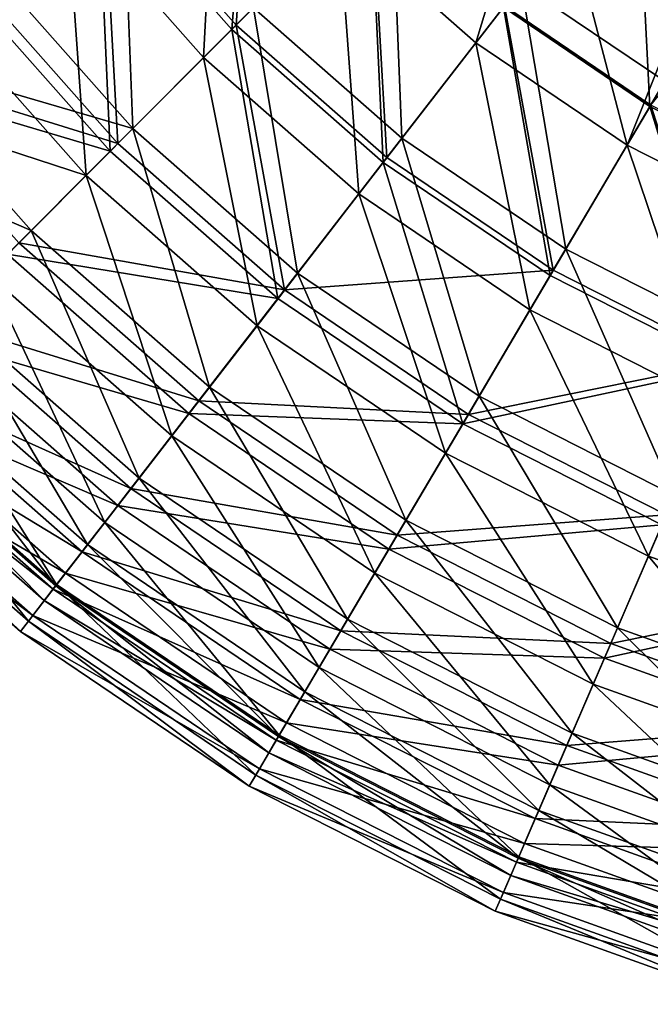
# Model space of a CAD drawing. Header units: millimetres. Extents: x 0 to 424, y 0 to 403.
# Tile 2 of 256: x 48 to 84, y 71 to 127. Entities that reach past the tile are written whole.
import ezdxf

# ---------------------------------------------------------------- set-up
doc = ezdxf.new("R2010")
doc.units = ezdxf.units.MM
doc.header["$LTSCALE"] = 25.4
doc.layers.get('0').update_dxf_attribs({"true_color": 0xff5454})

# ---------------------------------------------------------------- blocks, each defined once
blk = doc.blocks.new('VETRO-III-7641.STL')
at = {"color": 35, "true_color": 0x816c61}
mesh = blk.add_polyface(dxfattribs=at)
corners = [(-192.977, 234.158, 432.277), (-191.764, 249.6, 442.599), (-200.572, 242.747, 432.277), (-185.098, 242.061, 442.599)]
mesh.append_faces([[corners[k] for k in face] for face in [(0, 1, 2), (1, 0, 3)]], dxfattribs={"vtx0": -1, "color": 35})
mesh = blk.add_polyface(dxfattribs=at)
corners = [(-192.733, 234.404, 266.903), (-191.691, 249.656, 256.495), (-200.298, 242.959, 266.903), (-185.033, 242.126, 256.495)]
mesh.append_faces([[corners[k] for k in face] for face in [(0, 1, 2), (1, 0, 3)]], dxfattribs={"vtx0": -1, "color": 35})
mesh = blk.add_polyface(dxfattribs=at)
corners = [(-193.779, 248.032, 255.699), (-194.578, 232.553, 266.322), (-202.361, 241.354, 266.322), (-186.901, 240.253, 255.699)]
mesh.append_faces([[corners[k] for k in face] for face in [(0, 1, 2), (1, 0, 3)]], dxfattribs={"vtx0": -1, "color": 35})
mesh = blk.add_polyface(dxfattribs=at)
corners = [(-169.014, 246.442, 450.196), (-168.365, 231.205, 441.446), (-176.523, 236.732, 441.446), (-162.132, 241.78, 450.196)]
mesh.append_faces([[corners[k] for k in face] for face in [(0, 1, 2), (1, 0, 3)]], dxfattribs={"vtx0": -1, "color": 35})
mesh = blk.add_polyface(dxfattribs=at)
corners = [(-175.289, 245.953, 246.511), (-179.102, 233.398, 255.699), (-186.901, 240.253, 255.699)]
mesh.append_faces([[corners[k] for k in face] for face in [(0, 1, 2)]], dxfattribs={"color": 35})
mesh = blk.add_polyface(dxfattribs=at)
corners = [(-170.505, 227.574, 255.699), (-179.102, 233.398, 255.699), (-175.289, 245.953, 246.511)]
mesh.append_faces([[corners[k] for k in face] for face in [(0, 1, 2)]], dxfattribs={"color": 35})
mesh = blk.add_polyface(dxfattribs=at)
corners = [(-165.951, 238.976, 246.511), (-170.505, 227.574, 255.699), (-175.289, 245.953, 246.511)]
mesh.append_faces([[corners[k] for k in face] for face in [(0, 1, 2)]], dxfattribs={"color": 35})
mesh = blk.add_polyface(dxfattribs=at)
corners = [(-169.208, 229.774, 442.599), (-169.98, 245.193, 451.453), (-177.54, 235.418, 442.599), (-162.934, 240.419, 451.453)]
mesh.append_faces([[corners[k] for k in face] for face in [(0, 1, 2), (1, 0, 3)]], dxfattribs={"vtx0": -1, "color": 35})
mesh = blk.add_polyface(dxfattribs=at)
corners = [(-199.198, 243.816, 431.225), (-198.605, 228.514, 419.695), (-206.863, 237.852, 419.695), (-191.748, 235.391, 431.225)]
mesh.append_faces([[corners[k] for k in face] for face in [(0, 1, 2), (1, 0, 3)]], dxfattribs={"vtx0": -1, "color": 35})
mesh = blk.add_polyface(dxfattribs=at)
corners = [(-183.925, 243.238, 441.446), (-183.302, 227.966, 431.225), (-191.748, 235.391, 431.225), (-176.523, 236.732, 441.446)]
mesh.append_faces([[corners[k] for k in face] for face in [(0, 1, 2), (1, 0, 3)]], dxfattribs={"vtx0": -1, "color": 35})
mesh = blk.add_polyface(dxfattribs=at)
corners = [(-199.889, 227.226, 420.647), (-200.572, 242.747, 432.277), (-208.298, 236.736, 420.647), (-192.977, 234.158, 432.277)]
mesh.append_faces([[corners[k] for k in face] for face in [(0, 1, 2), (1, 0, 3)]], dxfattribs={"vtx0": -1, "color": 35})
mesh = blk.add_polyface(dxfattribs=at)
corners = [(-199.451, 227.666, 278.596), (-200.298, 242.959, 266.903), (-207.807, 237.117, 278.596), (-192.733, 234.404, 266.903)]
mesh.append_faces([[corners[k] for k in face] for face in [(0, 1, 2), (1, 0, 3)]], dxfattribs={"vtx0": -1, "color": 35})
mesh = blk.add_polyface(dxfattribs=at)
corners = [(-184.367, 226.589, 432.277), (-185.098, 242.061, 442.599), (-192.977, 234.158, 432.277), (-177.54, 235.418, 442.599)]
mesh.append_faces([[corners[k] for k in face] for face in [(0, 1, 2), (1, 0, 3)]], dxfattribs={"vtx0": -1, "color": 35})
mesh = blk.add_polyface(dxfattribs=at)
corners = [(-184.155, 226.863, 266.903), (-185.033, 242.126, 256.495), (-192.733, 234.404, 266.903), (-177.483, 235.49, 256.495)]
mesh.append_faces([[corners[k] for k in face] for face in [(0, 1, 2), (1, 0, 3)]], dxfattribs={"vtx0": -1, "color": 35})
mesh = blk.add_polyface(dxfattribs=at)
corners = [(-202.361, 241.354, 266.322), (-201.263, 225.848, 278.216), (-209.833, 235.541, 278.216), (-194.578, 232.553, 266.322)]
mesh.append_faces([[corners[k] for k in face] for face in [(0, 1, 2), (1, 0, 3)]], dxfattribs={"vtx0": -1, "color": 35})
mesh = blk.add_polyface(dxfattribs=at)
corners = [(-186.901, 240.253, 255.699), (-185.754, 224.796, 266.322), (-194.578, 232.553, 266.322), (-179.102, 233.398, 255.699)]
mesh.append_faces([[corners[k] for k in face] for face in [(0, 1, 2), (1, 0, 3)]], dxfattribs={"vtx0": -1, "color": 35})
mesh = blk.add_polyface(dxfattribs=at)
corners = [(-160.235, 225.218, 442.599), (-162.934, 240.419, 451.453), (-169.208, 229.774, 442.599), (-155.345, 236.567, 451.453)]
mesh.append_faces([[corners[k] for k in face] for face in [(0, 1, 2), (1, 0, 3)]], dxfattribs={"vtx0": -1, "color": 35})
mesh = blk.add_polyface(dxfattribs=at)
corners = [(-161.403, 239.383, 247.538), (-177.483, 235.49, 256.495), (-169.162, 229.853, 256.495)]
mesh.append_faces([[corners[k] for k in face] for face in [(0, 1, 2)]], dxfattribs={"color": 35})
mesh = blk.add_polyface(dxfattribs=at)
corners = [(-161.246, 222.873, 255.699), (-170.505, 227.574, 255.699), (-165.951, 238.976, 246.511)]
mesh.append_faces([[corners[k] for k in face] for face in [(0, 1, 2)]], dxfattribs={"color": 35})
mesh = blk.add_polyface(dxfattribs=at)
corners = [(-213.326, 232.823, 407.039), (-198.605, 228.514, 419.695), (-204.387, 222.715, 407.039), (-206.863, 237.852, 419.695)]
mesh.append_faces([[corners[k] for k in face] for face in [(0, 1, 2), (1, 0, 3)]], dxfattribs={"vtx0": -1, "color": 35})
mesh = blk.add_polyface(dxfattribs=at)
corners = [(-199.451, 227.666, 278.596), (-214.1, 232.221, 291.389), (-205.08, 222.02, 291.389), (-207.807, 237.117, 278.596)]
mesh.append_faces([[corners[k] for k in face] for face in [(0, 1, 2), (1, 0, 3)]], dxfattribs={"vtx0": -1, "color": 35})
mesh = blk.add_polyface(dxfattribs=at)
corners = [(-199.889, 227.226, 420.647), (-214.822, 231.66, 407.889), (-205.725, 221.373, 407.889), (-208.298, 236.736, 420.647)]
mesh.append_faces([[corners[k] for k in face] for face in [(0, 1, 2), (1, 0, 3)]], dxfattribs={"vtx0": -1, "color": 35})
mesh = blk.add_polyface(dxfattribs=at)
corners = [(-176.523, 236.732, 441.446), (-173.991, 221.659, 431.225), (-183.302, 227.966, 431.225), (-168.365, 231.205, 441.446)]
mesh.append_faces([[corners[k] for k in face] for face in [(0, 1, 2), (1, 0, 3)]], dxfattribs={"vtx0": -1, "color": 35})
mesh = blk.add_polyface(dxfattribs=at)
corners = [(-216.08, 230.68, 291.195), (-201.263, 225.848, 278.216), (-206.851, 220.243, 291.195), (-209.833, 235.541, 278.216)]
mesh.append_faces([[corners[k] for k in face] for face in [(0, 1, 2), (1, 0, 3)]], dxfattribs={"vtx0": -1, "color": 35})
mesh = blk.add_polyface(dxfattribs=at)
corners = [(-191.748, 235.391, 431.225), (-189.243, 220.284, 419.695), (-198.605, 228.514, 419.695), (-183.302, 227.966, 431.225)]
mesh.append_faces([[corners[k] for k in face] for face in [(0, 1, 2), (1, 0, 3)]], dxfattribs={"vtx0": -1, "color": 35})
mesh = blk.add_polyface(dxfattribs=at)
corners = [(-174.875, 220.16, 432.277), (-177.54, 235.418, 442.599), (-184.367, 226.589, 432.277), (-169.208, 229.774, 442.599)]
mesh.append_faces([[corners[k] for k in face] for face in [(0, 1, 2), (1, 0, 3)]], dxfattribs={"vtx0": -1, "color": 35})
mesh = blk.add_polyface(dxfattribs=at)
corners = [(-174.699, 220.458, 266.903), (-177.483, 235.49, 256.495), (-184.155, 226.863, 266.903), (-169.162, 229.853, 256.495)]
mesh.append_faces([[corners[k] for k in face] for face in [(0, 1, 2), (1, 0, 3)]], dxfattribs={"vtx0": -1, "color": 35})
mesh = blk.add_polyface(dxfattribs=at)
corners = [(-190.355, 218.846, 420.647), (-192.977, 234.158, 432.277), (-199.889, 227.226, 420.647), (-184.367, 226.589, 432.277)]
mesh.append_faces([[corners[k] for k in face] for face in [(0, 1, 2), (1, 0, 3)]], dxfattribs={"vtx0": -1, "color": 35})
mesh = blk.add_polyface(dxfattribs=at)
corners = [(-189.975, 219.337, 278.596), (-192.733, 234.404, 266.903), (-199.451, 227.666, 278.596), (-184.155, 226.863, 266.903)]
mesh.append_faces([[corners[k] for k in face] for face in [(0, 1, 2), (1, 0, 3)]], dxfattribs={"vtx0": -1, "color": 35})
mesh = blk.add_polyface(dxfattribs=at)
corners = [(-179.102, 233.398, 255.699), (-176.026, 218.206, 266.322), (-185.754, 224.796, 266.322), (-170.505, 227.574, 255.699)]
mesh.append_faces([[corners[k] for k in face] for face in [(0, 1, 2), (1, 0, 3)]], dxfattribs={"vtx0": -1, "color": 35})
mesh = blk.add_polyface(dxfattribs=at)
corners = [(-218.485, 228.809, 393.455), (-204.387, 222.715, 407.039), (-209.003, 218.086, 393.455), (-213.326, 232.823, 407.039)]
mesh.append_faces([[corners[k] for k in face] for face in [(0, 1, 2), (1, 0, 3)]], dxfattribs={"vtx0": -1, "color": 35})
mesh = blk.add_polyface(dxfattribs=at)
corners = [(-194.578, 232.553, 266.322), (-191.545, 217.306, 278.216), (-201.263, 225.848, 278.216), (-185.754, 224.796, 266.322)]
mesh.append_faces([[corners[k] for k in face] for face in [(0, 1, 2), (1, 0, 3)]], dxfattribs={"vtx0": -1, "color": 35})
mesh = blk.add_polyface(dxfattribs=at)
corners = [(-168.365, 231.205, 441.446), (-163.963, 216.568, 431.225), (-173.991, 221.659, 431.225), (-159.578, 226.744, 441.446)]
mesh.append_faces([[corners[k] for k in face] for face in [(0, 1, 2), (1, 0, 3)]], dxfattribs={"vtx0": -1, "color": 35})
mesh = blk.add_polyface(dxfattribs=at)
corners = [(-164.652, 214.97, 432.277), (-169.208, 229.774, 442.599), (-174.875, 220.16, 432.277), (-160.235, 225.218, 442.599)]
mesh.append_faces([[corners[k] for k in face] for face in [(0, 1, 2), (1, 0, 3)]], dxfattribs={"vtx0": -1, "color": 35})
mesh = blk.add_polyface(dxfattribs=at)
corners = [(-164.515, 215.288, 266.903), (-169.162, 229.853, 256.495), (-174.699, 220.458, 266.903), (-160.199, 225.303, 256.495)]
mesh.append_faces([[corners[k] for k in face] for face in [(0, 1, 2), (1, 0, 3)]], dxfattribs={"vtx0": -1, "color": 35})
mesh = blk.add_polyface(dxfattribs=at)
corners = [(-198.605, 228.514, 419.695), (-194.252, 213.806, 407.039), (-204.387, 222.715, 407.039), (-189.243, 220.284, 419.695)]
mesh.append_faces([[corners[k] for k in face] for face in [(0, 1, 2), (1, 0, 3)]], dxfattribs={"vtx0": -1, "color": 35})
mesh = blk.add_polyface(dxfattribs=at)
corners = [(-183.302, 227.966, 431.225), (-178.922, 213.293, 419.695), (-189.243, 220.284, 419.695), (-173.991, 221.659, 431.225)]
mesh.append_faces([[corners[k] for k in face] for face in [(0, 1, 2), (1, 0, 3)]], dxfattribs={"vtx0": -1, "color": 35})
mesh = blk.add_polyface(dxfattribs=at)
corners = [(-205.08, 222.02, 291.389), (-189.975, 219.337, 278.596), (-199.451, 227.666, 278.596), (-194.852, 213.03, 291.389)]
mesh.append_faces([[corners[k] for k in face] for face in [(0, 1, 2), (1, 0, 3)]], dxfattribs={"vtx0": -1, "color": 35})
mesh = blk.add_polyface(dxfattribs=at)
corners = [(-170.505, 227.574, 255.699), (-165.55, 212.888, 266.322), (-176.026, 218.206, 266.322), (-161.246, 222.873, 255.699)]
mesh.append_faces([[corners[k] for k in face] for face in [(0, 1, 2), (1, 0, 3)]], dxfattribs={"vtx0": -1, "color": 35})
mesh = blk.add_polyface(dxfattribs=at)
corners = [(-190.355, 218.846, 420.647), (-205.725, 221.373, 407.889), (-195.412, 212.307, 407.889), (-199.889, 227.226, 420.647)]
mesh.append_faces([[corners[k] for k in face] for face in [(0, 1, 2), (1, 0, 3)]], dxfattribs={"vtx0": -1, "color": 35})
mesh = blk.add_polyface(dxfattribs=at)
corners = [(-189.975, 219.337, 278.596), (-174.699, 220.458, 266.903), (-184.155, 226.863, 266.903), (-179.53, 212.261, 278.596)]
mesh.append_faces([[corners[k] for k in face] for face in [(0, 1, 2), (1, 0, 3)]], dxfattribs={"vtx0": -1, "color": 35})
mesh = blk.add_polyface(dxfattribs=at)
corners = [(-179.846, 211.726, 420.647), (-184.367, 226.589, 432.277), (-190.355, 218.846, 420.647), (-174.875, 220.16, 432.277)]
mesh.append_faces([[corners[k] for k in face] for face in [(0, 1, 2), (1, 0, 3)]], dxfattribs={"vtx0": -1, "color": 35})
mesh = blk.add_polyface(dxfattribs=at)
corners = [(-196.387, 211.046, 291.195), (-201.263, 225.848, 278.216), (-191.545, 217.306, 278.216), (-206.851, 220.243, 291.195)]
mesh.append_faces([[corners[k] for k in face] for face in [(0, 1, 2), (1, 0, 3)]], dxfattribs={"vtx0": -1, "color": 35})
mesh = blk.add_polyface(dxfattribs=at)
corners = [(-180.834, 210.05, 278.216), (-185.754, 224.796, 266.322), (-176.026, 218.206, 266.322), (-191.545, 217.306, 278.216)]
mesh.append_faces([[corners[k] for k in face] for face in [(0, 1, 2), (1, 0, 3)]], dxfattribs={"vtx0": -1, "color": 35})
mesh = blk.add_polyface(dxfattribs=at)
corners = [(-204.387, 222.715, 407.039), (-198.251, 208.635, 393.455), (-209.003, 218.086, 393.455), (-194.252, 213.806, 407.039)]
mesh.append_faces([[corners[k] for k in face] for face in [(0, 1, 2), (1, 0, 3)]], dxfattribs={"vtx0": -1, "color": 35})
mesh = blk.add_polyface(dxfattribs=at)
corners = [(-209.532, 217.555, 305.082), (-194.852, 213.03, 291.389), (-205.08, 222.02, 291.389), (-198.71, 208.042, 305.082)]
mesh.append_faces([[corners[k] for k in face] for face in [(0, 1, 2), (1, 0, 3)]], dxfattribs={"vtx0": -1, "color": 35})
mesh = blk.add_polyface(dxfattribs=at)
corners = [(-195.412, 212.307, 407.889), (-210.396, 216.688, 394.202), (-199.458, 207.074, 394.202), (-205.725, 221.373, 407.889)]
mesh.append_faces([[corners[k] for k in face] for face in [(0, 1, 2), (1, 0, 3)]], dxfattribs={"vtx0": -1, "color": 35})
mesh = blk.add_polyface(dxfattribs=at)
corners = [(-173.991, 221.659, 431.225), (-167.807, 207.65, 419.695), (-178.922, 213.293, 419.695), (-163.963, 216.568, 431.225)]
mesh.append_faces([[corners[k] for k in face] for face in [(0, 1, 2), (1, 0, 3)]], dxfattribs={"vtx0": -1, "color": 35})
mesh = blk.add_polyface(dxfattribs=at)
corners = [(-200.203, 206.111, 305.057), (-206.851, 220.243, 291.195), (-196.387, 211.046, 291.195), (-211.256, 215.826, 305.057)]
mesh.append_faces([[corners[k] for k in face] for face in [(0, 1, 2), (1, 0, 3)]], dxfattribs={"vtx0": -1, "color": 35})
mesh = blk.add_polyface(dxfattribs=at)
corners = [(-189.243, 220.284, 419.695), (-183.08, 206.238, 407.039), (-194.252, 213.806, 407.039), (-178.922, 213.293, 419.695)]
mesh.append_faces([[corners[k] for k in face] for face in [(0, 1, 2), (1, 0, 3)]], dxfattribs={"vtx0": -1, "color": 35})
mesh = blk.add_polyface(dxfattribs=at)
corners = [(-164.652, 214.97, 432.277), (-179.846, 211.726, 420.647), (-168.527, 205.98, 420.647), (-174.875, 220.16, 432.277)]
mesh.append_faces([[corners[k] for k in face] for face in [(0, 1, 2), (1, 0, 3)]], dxfattribs={"vtx0": -1, "color": 35})
mesh = blk.add_polyface(dxfattribs=at)
corners = [(-179.53, 212.261, 278.596), (-164.515, 215.288, 266.903), (-174.699, 220.458, 266.903), (-168.281, 206.551, 278.596)]
mesh.append_faces([[corners[k] for k in face] for face in [(0, 1, 2), (1, 0, 3)]], dxfattribs={"vtx0": -1, "color": 35})
mesh = blk.add_polyface(dxfattribs=at)
corners = [(-194.852, 213.03, 291.389), (-179.53, 212.261, 278.596), (-189.975, 219.337, 278.596), (-183.579, 205.393, 291.389)]
mesh.append_faces([[corners[k] for k in face] for face in [(0, 1, 2), (1, 0, 3)]], dxfattribs={"vtx0": -1, "color": 35})
mesh = blk.add_polyface(dxfattribs=at)
corners = [(-179.846, 211.726, 420.647), (-195.412, 212.307, 407.889), (-184.043, 204.605, 407.889), (-190.355, 218.846, 420.647)]
mesh.append_faces([[corners[k] for k in face] for face in [(0, 1, 2), (1, 0, 3)]], dxfattribs={"vtx0": -1, "color": 35})
mesh = blk.add_polyface(dxfattribs=at)
corners = [(-209.003, 218.086, 393.455), (-201.176, 204.852, 379.159), (-212.379, 214.699, 379.159), (-198.251, 208.635, 393.455)]
mesh.append_faces([[corners[k] for k in face] for face in [(0, 1, 2), (1, 0, 3)]], dxfattribs={"vtx0": -1, "color": 35})
mesh = blk.add_polyface(dxfattribs=at)
corners = [(-169.297, 204.193, 278.216), (-176.026, 218.206, 266.322), (-165.55, 212.888, 266.322), (-180.834, 210.05, 278.216)]
mesh.append_faces([[corners[k] for k in face] for face in [(0, 1, 2), (1, 0, 3)]], dxfattribs={"vtx0": -1, "color": 35})
mesh = blk.add_polyface(dxfattribs=at)
corners = [(-212.737, 214.34, 319.457), (-198.71, 208.042, 305.082), (-209.532, 217.555, 305.082), (-201.486, 204.451, 319.457)]
mesh.append_faces([[corners[k] for k in face] for face in [(0, 1, 2), (1, 0, 3)]], dxfattribs={"vtx0": -1, "color": 35})
mesh = blk.add_polyface(dxfattribs=at)
corners = [(-184.852, 203.232, 291.195), (-191.545, 217.306, 278.216), (-180.834, 210.05, 278.216), (-196.387, 211.046, 291.195)]
mesh.append_faces([[corners[k] for k in face] for face in [(0, 1, 2), (1, 0, 3)]], dxfattribs={"vtx0": -1, "color": 35})
mesh = blk.add_polyface(dxfattribs=at)
corners = [(-199.458, 207.074, 394.202), (-213.828, 213.246, 379.799), (-202.432, 203.229, 379.799), (-210.396, 216.688, 394.202)]
mesh.append_faces([[corners[k] for k in face] for face in [(0, 1, 2), (1, 0, 3)]], dxfattribs={"vtx0": -1, "color": 35})
mesh = blk.add_polyface(dxfattribs=at)
corners = [(-202.935, 202.578, 319.588), (-211.256, 215.826, 305.057), (-200.203, 206.111, 305.057), (-214.409, 212.663, 319.588)]
mesh.append_faces([[corners[k] for k in face] for face in [(0, 1, 2), (1, 0, 3)]], dxfattribs={"vtx0": -1, "color": 35})
mesh = blk.add_polyface(dxfattribs=at)
corners = [(-212.379, 214.699, 379.159), (-202.982, 202.517, 364.376), (-214.463, 212.609, 364.376), (-201.176, 204.852, 379.159)]
mesh.append_faces([[corners[k] for k in face] for face in [(0, 1, 2), (1, 0, 3)]], dxfattribs={"vtx0": -1, "color": 35})
mesh = blk.add_polyface(dxfattribs=at)
corners = [(-214.644, 212.428, 334.288), (-201.486, 204.451, 319.457), (-212.737, 214.34, 319.457), (-203.138, 202.315, 334.288)]
mesh.append_faces([[corners[k] for k in face] for face in [(0, 1, 2), (1, 0, 3)]], dxfattribs={"vtx0": -1, "color": 35})
mesh = blk.add_polyface(dxfattribs=at)
corners = [(-194.252, 213.806, 407.039), (-186.4, 200.606, 393.455), (-198.251, 208.635, 393.455), (-183.08, 206.238, 407.039)]
mesh.append_faces([[corners[k] for k in face] for face in [(0, 1, 2), (1, 0, 3)]], dxfattribs={"vtx0": -1, "color": 35})
mesh = blk.add_polyface(dxfattribs=at)
corners = [(-202.432, 203.229, 379.799), (-215.968, 211.099, 364.903), (-204.286, 200.831, 364.903), (-213.828, 213.246, 379.799)]
mesh.append_faces([[corners[k] for k in face] for face in [(0, 1, 2), (1, 0, 3)]], dxfattribs={"vtx0": -1, "color": 35})
mesh = blk.add_polyface(dxfattribs=at)
corners = [(-198.71, 208.042, 305.082), (-183.579, 205.393, 291.389), (-194.852, 213.03, 291.389), (-186.78, 199.96, 305.082)]
mesh.append_faces([[corners[k] for k in face] for face in [(0, 1, 2), (1, 0, 3)]], dxfattribs={"vtx0": -1, "color": 35})
mesh = blk.add_polyface(dxfattribs=at)
corners = [(-178.922, 213.293, 419.695), (-171.048, 200.13, 407.039), (-183.08, 206.238, 407.039), (-167.807, 207.65, 419.695)]
mesh.append_faces([[corners[k] for k in face] for face in [(0, 1, 2), (1, 0, 3)]], dxfattribs={"vtx0": -1, "color": 35})
mesh = blk.add_polyface(dxfattribs=at)
corners = [(-157.117, 199.829, 278.216), (-165.55, 212.888, 266.322), (-154.489, 208.924, 266.322), (-169.297, 204.193, 278.216)]
mesh.append_faces([[corners[k] for k in face] for face in [(0, 1, 2), (1, 0, 3)]], dxfattribs={"vtx0": -1, "color": 35})
mesh = blk.add_polyface(dxfattribs=at)
corners = [(-204.54, 200.503, 334.561), (-214.409, 212.663, 319.588), (-202.935, 202.578, 319.588), (-216.261, 210.806, 334.561)]
mesh.append_faces([[corners[k] for k in face] for face in [(0, 1, 2), (1, 0, 3)]], dxfattribs={"vtx0": -1, "color": 35})
mesh = blk.add_polyface(dxfattribs=at)
corners = [(-214.463, 212.609, 364.376), (-203.64, 201.667, 349.34), (-215.222, 211.848, 349.34), (-202.982, 202.517, 364.376)]
mesh.append_faces([[corners[k] for k in face] for face in [(0, 1, 2), (1, 0, 3)]], dxfattribs={"vtx0": -1, "color": 35})
mesh = blk.add_polyface(dxfattribs=at)
corners = [(-215.222, 211.848, 349.34), (-203.138, 202.315, 334.288), (-214.644, 212.428, 334.288), (-203.64, 201.667, 349.34)]
mesh.append_faces([[corners[k] for k in face] for face in [(0, 1, 2), (1, 0, 3)]], dxfattribs={"vtx0": -1, "color": 35})
mesh = blk.add_polyface(dxfattribs=at)
corners = [(-184.043, 204.605, 407.889), (-199.458, 207.074, 394.202), (-187.402, 198.906, 394.202), (-195.412, 212.307, 407.889)]
mesh.append_faces([[corners[k] for k in face] for face in [(0, 1, 2), (1, 0, 3)]], dxfattribs={"vtx0": -1, "color": 35})
mesh = blk.add_polyface(dxfattribs=at)
corners = [(-183.579, 205.393, 291.389), (-168.281, 206.551, 278.596), (-179.53, 212.261, 278.596), (-171.437, 199.229, 291.389)]
mesh.append_faces([[corners[k] for k in face] for face in [(0, 1, 2), (1, 0, 3)]], dxfattribs={"vtx0": -1, "color": 35})
mesh = blk.add_polyface(dxfattribs=at)
corners = [(-168.527, 205.98, 420.647), (-184.043, 204.605, 407.889), (-171.798, 198.389, 407.889), (-179.846, 211.726, 420.647)]
mesh.append_faces([[corners[k] for k in face] for face in [(0, 1, 2), (1, 0, 3)]], dxfattribs={"vtx0": -1, "color": 35})
mesh = blk.add_polyface(dxfattribs=at)
corners = [(-204.286, 200.831, 364.903), (-216.783, 210.282, 349.745), (-204.992, 199.918, 349.745), (-215.968, 211.099, 364.903)]
mesh.append_faces([[corners[k] for k in face] for face in [(0, 1, 2), (1, 0, 3)]], dxfattribs={"vtx0": -1, "color": 35})
mesh = blk.add_polyface(dxfattribs=at)
corners = [(-204.992, 199.918, 349.745), (-216.261, 210.806, 334.561), (-204.54, 200.503, 334.561), (-216.783, 210.282, 349.745)]
mesh.append_faces([[corners[k] for k in face] for face in [(0, 1, 2), (1, 0, 3)]], dxfattribs={"vtx0": -1, "color": 35})
mesh = blk.add_polyface(dxfattribs=at)
corners = [(-188.02, 197.857, 305.057), (-196.387, 211.046, 291.195), (-184.852, 203.232, 291.195), (-200.203, 206.111, 305.057)]
mesh.append_faces([[corners[k] for k in face] for face in [(0, 1, 2), (1, 0, 3)]], dxfattribs={"vtx0": -1, "color": 35})
mesh = blk.add_polyface(dxfattribs=at)
corners = [(-172.43, 196.925, 291.195), (-180.834, 210.05, 278.216), (-169.297, 204.193, 278.216), (-184.852, 203.232, 291.195)]
mesh.append_faces([[corners[k] for k in face] for face in [(0, 1, 2), (1, 0, 3)]], dxfattribs={"vtx0": -1, "color": 35})
mesh = blk.add_polyface(dxfattribs=at)
corners = [(-198.251, 208.635, 393.455), (-188.828, 196.487, 379.159), (-201.176, 204.852, 379.159), (-186.4, 200.606, 393.455)]
mesh.append_faces([[corners[k] for k in face] for face in [(0, 1, 2), (1, 0, 3)]], dxfattribs={"vtx0": -1, "color": 35})
mesh = blk.add_polyface(dxfattribs=at)
corners = [(-201.486, 204.451, 319.457), (-186.78, 199.96, 305.082), (-198.71, 208.042, 305.082), (-189.085, 196.05, 319.457)]
mesh.append_faces([[corners[k] for k in face] for face in [(0, 1, 2), (1, 0, 3)]], dxfattribs={"vtx0": -1, "color": 35})
mesh = blk.add_polyface(dxfattribs=at)
corners = [(-167.807, 207.65, 419.695), (-158.345, 195.578, 407.039), (-171.048, 200.13, 407.039), (-156.072, 203.445, 419.695)]
mesh.append_faces([[corners[k] for k in face] for face in [(0, 1, 2), (1, 0, 3)]], dxfattribs={"vtx0": -1, "color": 35})
mesh = blk.add_polyface(dxfattribs=at)
corners = [(-187.402, 198.906, 394.202), (-202.432, 203.229, 379.799), (-189.87, 194.719, 379.799), (-199.458, 207.074, 394.202)]
mesh.append_faces([[corners[k] for k in face] for face in [(0, 1, 2), (1, 0, 3)]], dxfattribs={"vtx0": -1, "color": 35})
mesh = blk.add_polyface(dxfattribs=at)
corners = [(-190.288, 194.01, 319.588), (-200.203, 206.111, 305.057), (-188.02, 197.857, 305.057), (-202.935, 202.578, 319.588)]
mesh.append_faces([[corners[k] for k in face] for face in [(0, 1, 2), (1, 0, 3)]], dxfattribs={"vtx0": -1, "color": 35})
mesh = blk.add_polyface(dxfattribs=at)
corners = [(-183.08, 206.238, 407.039), (-173.636, 194.126, 393.455), (-186.4, 200.606, 393.455), (-171.048, 200.13, 407.039)]
mesh.append_faces([[corners[k] for k in face] for face in [(0, 1, 2), (1, 0, 3)]], dxfattribs={"vtx0": -1, "color": 35})
mesh = blk.add_polyface(dxfattribs=at)
corners = [(-171.437, 199.229, 291.389), (-156.405, 202.295, 278.596), (-168.281, 206.551, 278.596), (-158.618, 194.635, 291.389)]
mesh.append_faces([[corners[k] for k in face] for face in [(0, 1, 2), (1, 0, 3)]], dxfattribs={"vtx0": -1, "color": 35})
mesh = blk.add_polyface(dxfattribs=at)
corners = [(-156.577, 201.698, 420.647), (-171.798, 198.389, 407.889), (-158.872, 193.757, 407.889), (-168.527, 205.98, 420.647)]
mesh.append_faces([[corners[k] for k in face] for face in [(0, 1, 2), (1, 0, 3)]], dxfattribs={"vtx0": -1, "color": 35})
mesh = blk.add_polyface(dxfattribs=at)
corners = [(-186.78, 199.96, 305.082), (-171.437, 199.229, 291.389), (-183.579, 205.393, 291.389), (-173.932, 193.438, 305.082)]
mesh.append_faces([[corners[k] for k in face] for face in [(0, 1, 2), (1, 0, 3)]], dxfattribs={"vtx0": -1, "color": 35})
mesh = blk.add_polyface(dxfattribs=at)
corners = [(-203.138, 202.315, 334.288), (-189.085, 196.05, 319.457), (-201.486, 204.451, 319.457), (-190.456, 193.724, 334.288)]
mesh.append_faces([[corners[k] for k in face] for face in [(0, 1, 2), (1, 0, 3)]], dxfattribs={"vtx0": -1, "color": 35})
mesh = blk.add_polyface(dxfattribs=at)
corners = [(-201.176, 204.852, 379.159), (-190.327, 193.944, 364.376), (-202.982, 202.517, 364.376), (-188.828, 196.487, 379.159)]
mesh.append_faces([[corners[k] for k in face] for face in [(0, 1, 2), (1, 0, 3)]], dxfattribs={"vtx0": -1, "color": 35})
mesh = blk.add_polyface(dxfattribs=at)
corners = [(-171.798, 198.389, 407.889), (-187.402, 198.906, 394.202), (-174.417, 192.314, 394.202), (-184.043, 204.605, 407.889)]
mesh.append_faces([[corners[k] for k in face] for face in [(0, 1, 2), (1, 0, 3)]], dxfattribs={"vtx0": -1, "color": 35})
mesh = blk.add_polyface(dxfattribs=at)
corners = [(-159.314, 192.225, 291.195), (-169.297, 204.193, 278.216), (-157.117, 199.829, 278.216), (-172.43, 196.925, 291.195)]
mesh.append_faces([[corners[k] for k in face] for face in [(0, 1, 2), (1, 0, 3)]], dxfattribs={"vtx0": -1, "color": 35})
mesh = blk.add_polyface(dxfattribs=at)
corners = [(-189.87, 194.719, 379.799), (-204.286, 200.831, 364.903), (-191.409, 192.107, 364.903), (-202.432, 203.229, 379.799)]
mesh.append_faces([[corners[k] for k in face] for face in [(0, 1, 2), (1, 0, 3)]], dxfattribs={"vtx0": -1, "color": 35})
mesh = blk.add_polyface(dxfattribs=at)
corners = [(-174.899, 191.196, 305.057), (-184.852, 203.232, 291.195), (-172.43, 196.925, 291.195), (-188.02, 197.857, 305.057)]
mesh.append_faces([[corners[k] for k in face] for face in [(0, 1, 2), (1, 0, 3)]], dxfattribs={"vtx0": -1, "color": 35})
mesh = blk.add_polyface(dxfattribs=at)
corners = [(-191.619, 191.75, 334.561), (-202.935, 202.578, 319.588), (-190.288, 194.01, 319.588), (-204.54, 200.503, 334.561)]
mesh.append_faces([[corners[k] for k in face] for face in [(0, 1, 2), (1, 0, 3)]], dxfattribs={"vtx0": -1, "color": 35})
mesh = blk.add_polyface(dxfattribs=at)
corners = [(-202.982, 202.517, 364.376), (-190.872, 193.018, 349.34), (-203.64, 201.667, 349.34), (-190.327, 193.944, 364.376)]
mesh.append_faces([[corners[k] for k in face] for face in [(0, 1, 2), (1, 0, 3)]], dxfattribs={"vtx0": -1, "color": 35})
mesh = blk.add_polyface(dxfattribs=at)
corners = [(-203.64, 201.667, 349.34), (-190.456, 193.724, 334.288), (-203.138, 202.315, 334.288), (-190.872, 193.018, 349.34)]
mesh.append_faces([[corners[k] for k in face] for face in [(0, 1, 2), (1, 0, 3)]], dxfattribs={"vtx0": -1, "color": 35})
mesh = blk.add_polyface(dxfattribs=at)
corners = [(-191.409, 192.107, 364.903), (-204.992, 199.918, 349.745), (-191.995, 191.113, 349.745), (-204.286, 200.831, 364.903)]
mesh.append_faces([[corners[k] for k in face] for face in [(0, 1, 2), (1, 0, 3)]], dxfattribs={"vtx0": -1, "color": 35})
mesh = blk.add_polyface(dxfattribs=at)
corners = [(-191.995, 191.113, 349.745), (-204.54, 200.503, 334.561), (-191.619, 191.75, 334.561), (-204.992, 199.918, 349.745)]
mesh.append_faces([[corners[k] for k in face] for face in [(0, 1, 2), (1, 0, 3)]], dxfattribs={"vtx0": -1, "color": 35})
mesh = blk.add_polyface(dxfattribs=at)
corners = [(-186.4, 200.606, 393.455), (-175.528, 189.735, 379.159), (-188.828, 196.487, 379.159), (-173.636, 194.126, 393.455)]
mesh.append_faces([[corners[k] for k in face] for face in [(0, 1, 2), (1, 0, 3)]], dxfattribs={"vtx0": -1, "color": 35})
mesh = blk.add_polyface(dxfattribs=at)
corners = [(-189.085, 196.05, 319.457), (-173.932, 193.438, 305.082), (-186.78, 199.96, 305.082), (-175.729, 189.27, 319.457)]
mesh.append_faces([[corners[k] for k in face] for face in [(0, 1, 2), (1, 0, 3)]], dxfattribs={"vtx0": -1, "color": 35})
mesh = blk.add_polyface(dxfattribs=at)
corners = [(-171.048, 200.13, 407.039), (-160.16, 189.297, 393.455), (-173.636, 194.126, 393.455), (-158.345, 195.578, 407.039)]
mesh.append_faces([[corners[k] for k in face] for face in [(0, 1, 2), (1, 0, 3)]], dxfattribs={"vtx0": -1, "color": 35})
mesh = blk.add_polyface(dxfattribs=at)
corners = [(-174.417, 192.314, 394.202), (-189.87, 194.719, 379.799), (-176.34, 187.851, 379.799), (-187.402, 198.906, 394.202)]
mesh.append_faces([[corners[k] for k in face] for face in [(0, 1, 2), (1, 0, 3)]], dxfattribs={"vtx0": -1, "color": 35})
mesh = blk.add_polyface(dxfattribs=at)
corners = [(-173.932, 193.438, 305.082), (-158.618, 194.635, 291.389), (-171.437, 199.229, 291.389), (-160.368, 188.577, 305.082)]
mesh.append_faces([[corners[k] for k in face] for face in [(0, 1, 2), (1, 0, 3)]], dxfattribs={"vtx0": -1, "color": 35})
mesh = blk.add_polyface(dxfattribs=at)
corners = [(-158.872, 193.757, 407.889), (-174.417, 192.314, 394.202), (-160.708, 187.402, 394.202), (-171.798, 198.389, 407.889)]
mesh.append_faces([[corners[k] for k in face] for face in [(0, 1, 2), (1, 0, 3)]], dxfattribs={"vtx0": -1, "color": 35})
mesh = blk.add_polyface(dxfattribs=at)
corners = [(-176.666, 187.095, 319.588), (-188.02, 197.857, 305.057), (-174.899, 191.196, 305.057), (-190.288, 194.01, 319.588)]
mesh.append_faces([[corners[k] for k in face] for face in [(0, 1, 2), (1, 0, 3)]], dxfattribs={"vtx0": -1, "color": 35})
mesh = blk.add_polyface(dxfattribs=at)
corners = [(-161.046, 186.232, 305.057), (-172.43, 196.925, 291.195), (-159.314, 192.225, 291.195), (-174.899, 191.196, 305.057)]
mesh.append_faces([[corners[k] for k in face] for face in [(0, 1, 2), (1, 0, 3)]], dxfattribs={"vtx0": -1, "color": 35})
mesh = blk.add_polyface(dxfattribs=at)
corners = [(-190.456, 193.724, 334.288), (-175.729, 189.27, 319.457), (-189.085, 196.05, 319.457), (-176.798, 186.79, 334.288)]
mesh.append_faces([[corners[k] for k in face] for face in [(0, 1, 2), (1, 0, 3)]], dxfattribs={"vtx0": -1, "color": 35})
mesh = blk.add_polyface(dxfattribs=at)
corners = [(-188.828, 196.487, 379.159), (-176.697, 187.024, 364.376), (-190.327, 193.944, 364.376), (-175.528, 189.735, 379.159)]
mesh.append_faces([[corners[k] for k in face] for face in [(0, 1, 2), (1, 0, 3)]], dxfattribs={"vtx0": -1, "color": 35})
mesh = blk.add_polyface(dxfattribs=at)
corners = [(-176.34, 187.851, 379.799), (-191.409, 192.107, 364.903), (-177.54, 185.067, 364.903), (-189.87, 194.719, 379.799)]
mesh.append_faces([[corners[k] for k in face] for face in [(0, 1, 2), (1, 0, 3)]], dxfattribs={"vtx0": -1, "color": 35})
mesh = blk.add_polyface(dxfattribs=at)
corners = [(-177.704, 184.686, 334.561), (-190.288, 194.01, 319.588), (-176.666, 187.095, 319.588), (-191.619, 191.75, 334.561)]
mesh.append_faces([[corners[k] for k in face] for face in [(0, 1, 2), (1, 0, 3)]], dxfattribs={"vtx0": -1, "color": 35})
mesh = blk.add_polyface(dxfattribs=at)
corners = [(-190.327, 193.944, 364.376), (-177.122, 186.037, 349.34), (-190.872, 193.018, 349.34), (-176.697, 187.024, 364.376)]
mesh.append_faces([[corners[k] for k in face] for face in [(0, 1, 2), (1, 0, 3)]], dxfattribs={"vtx0": -1, "color": 35})
mesh = blk.add_polyface(dxfattribs=at)
corners = [(-173.636, 194.126, 393.455), (-161.487, 184.703, 379.159), (-175.528, 189.735, 379.159), (-160.16, 189.297, 393.455)]
mesh.append_faces([[corners[k] for k in face] for face in [(0, 1, 2), (1, 0, 3)]], dxfattribs={"vtx0": -1, "color": 35})
mesh = blk.add_polyface(dxfattribs=at)
corners = [(-190.872, 193.018, 349.34), (-176.798, 186.79, 334.288), (-190.456, 193.724, 334.288), (-177.122, 186.037, 349.34)]
mesh.append_faces([[corners[k] for k in face] for face in [(0, 1, 2), (1, 0, 3)]], dxfattribs={"vtx0": -1, "color": 35})
mesh = blk.add_polyface(dxfattribs=at)
corners = [(-175.729, 189.27, 319.457), (-160.368, 188.577, 305.082), (-173.932, 193.438, 305.082), (-161.628, 184.217, 319.457)]
mesh.append_faces([[corners[k] for k in face] for face in [(0, 1, 2), (1, 0, 3)]], dxfattribs={"vtx0": -1, "color": 35})
mesh = blk.add_polyface(dxfattribs=at)
corners = [(-177.54, 185.067, 364.903), (-191.995, 191.113, 349.745), (-177.997, 184.007, 349.745), (-191.409, 192.107, 364.903)]
mesh.append_faces([[corners[k] for k in face] for face in [(0, 1, 2), (1, 0, 3)]], dxfattribs={"vtx0": -1, "color": 35})
mesh = blk.add_polyface(dxfattribs=at)
corners = [(-160.708, 187.402, 394.202), (-176.34, 187.851, 379.799), (-162.057, 182.732, 379.799), (-174.417, 192.314, 394.202)]
mesh.append_faces([[corners[k] for k in face] for face in [(0, 1, 2), (1, 0, 3)]], dxfattribs={"vtx0": -1, "color": 35})
mesh = blk.add_polyface(dxfattribs=at)
corners = [(-177.997, 184.007, 349.745), (-191.619, 191.75, 334.561), (-177.704, 184.686, 334.561), (-191.995, 191.113, 349.745)]
mesh.append_faces([[corners[k] for k in face] for face in [(0, 1, 2), (1, 0, 3)]], dxfattribs={"vtx0": -1, "color": 35})
mesh = blk.add_polyface(dxfattribs=at)
corners = [(-162.285, 181.942, 319.588), (-174.899, 191.196, 305.057), (-161.046, 186.232, 305.057), (-176.666, 187.095, 319.588)]
mesh.append_faces([[corners[k] for k in face] for face in [(0, 1, 2), (1, 0, 3)]], dxfattribs={"vtx0": -1, "color": 35})
mesh = blk.add_polyface(dxfattribs=at)
corners = [(-175.528, 189.735, 379.159), (-162.307, 181.867, 364.376), (-176.697, 187.024, 364.376), (-161.487, 184.703, 379.159)]
mesh.append_faces([[corners[k] for k in face] for face in [(0, 1, 2), (1, 0, 3)]], dxfattribs={"vtx0": -1, "color": 35})
mesh = blk.add_polyface(dxfattribs=at)
corners = [(-176.798, 186.79, 334.288), (-161.628, 184.217, 319.457), (-175.729, 189.27, 319.457), (-162.378, 181.622, 334.288)]
mesh.append_faces([[corners[k] for k in face] for face in [(0, 1, 2), (1, 0, 3)]], dxfattribs={"vtx0": -1, "color": 35})
mesh = blk.add_polyface(dxfattribs=at)
corners = [(-162.057, 182.732, 379.799), (-177.54, 185.067, 364.903), (-162.898, 179.82, 364.903), (-176.34, 187.851, 379.799)]
mesh.append_faces([[corners[k] for k in face] for face in [(0, 1, 2), (1, 0, 3)]], dxfattribs={"vtx0": -1, "color": 35})
mesh = blk.add_polyface(dxfattribs=at)
corners = [(-163.013, 179.422, 334.561), (-176.666, 187.095, 319.588), (-162.285, 181.942, 319.588), (-177.704, 184.686, 334.561)]
mesh.append_faces([[corners[k] for k in face] for face in [(0, 1, 2), (1, 0, 3)]], dxfattribs={"vtx0": -1, "color": 35})
mesh = blk.add_polyface(dxfattribs=at)
corners = [(-176.697, 187.024, 364.376), (-162.605, 180.835, 349.34), (-177.122, 186.037, 349.34), (-162.307, 181.867, 364.376)]
mesh.append_faces([[corners[k] for k in face] for face in [(0, 1, 2), (1, 0, 3)]], dxfattribs={"vtx0": -1, "color": 35})
mesh = blk.add_polyface(dxfattribs=at)
corners = [(-177.122, 186.037, 349.34), (-162.378, 181.622, 334.288), (-176.798, 186.79, 334.288), (-162.605, 180.835, 349.34)]
mesh.append_faces([[corners[k] for k in face] for face in [(0, 1, 2), (1, 0, 3)]], dxfattribs={"vtx0": -1, "color": 35})
mesh = blk.add_polyface(dxfattribs=at)
corners = [(-162.898, 179.82, 364.903), (-177.997, 184.007, 349.745), (-163.219, 178.711, 349.745), (-177.54, 185.067, 364.903)]
mesh.append_faces([[corners[k] for k in face] for face in [(0, 1, 2), (1, 0, 3)]], dxfattribs={"vtx0": -1, "color": 35})
mesh = blk.add_polyface(dxfattribs=at)
corners = [(-163.219, 178.711, 349.745), (-177.704, 184.686, 334.561), (-163.013, 179.422, 334.561), (-177.997, 184.007, 349.745)]
mesh.append_faces([[corners[k] for k in face] for face in [(0, 1, 2), (1, 0, 3)]], dxfattribs={"vtx0": -1, "color": 35})

msp = doc.modelspace()

# ---------------------------------------------------------------- block references
at = {"color": 0}
msp.add_blockref('VETRO-III-7641.STL', (253.461, -108.03, -10.243), dxfattribs=at)

doc.saveas('drawing.dxf')
